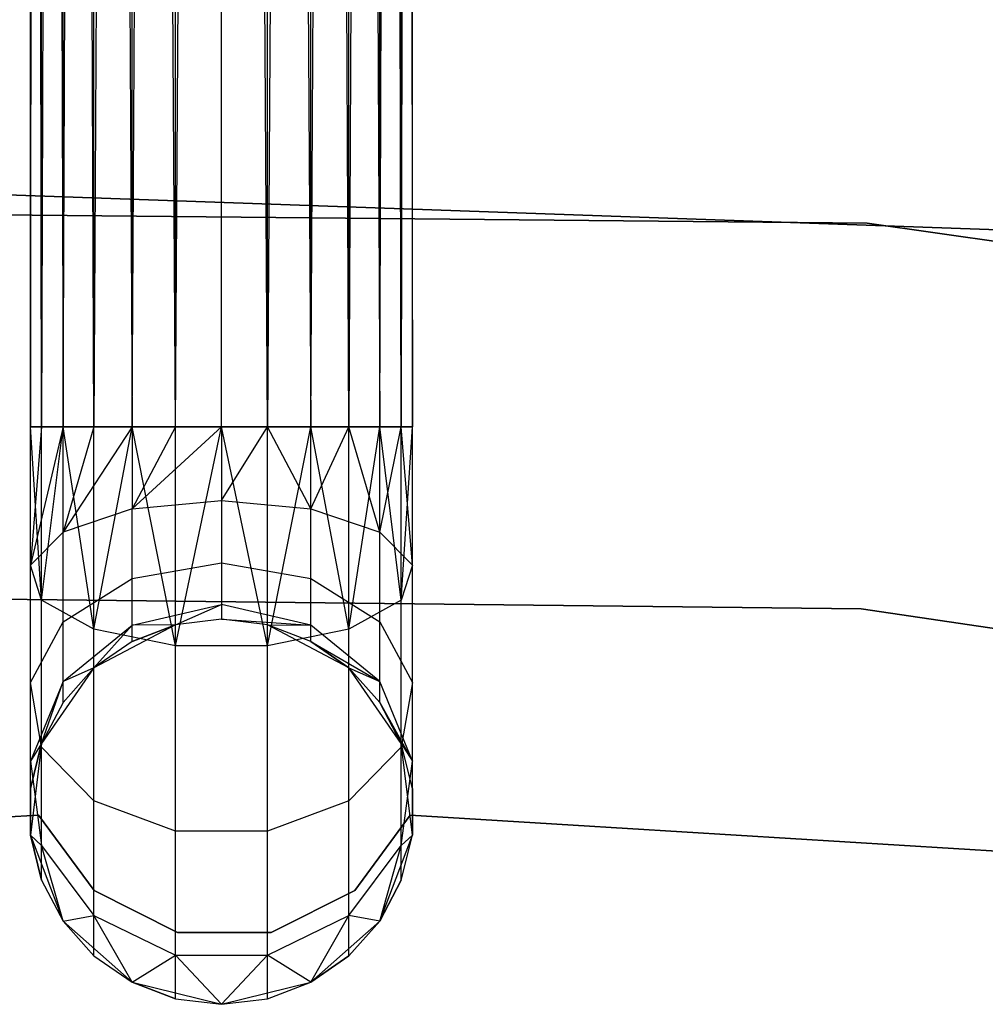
# Model space of a CAD drawing. Extents: x -102 to 101, y -101 to 102.
# Tile 216 of 256: x -1.79 to 3.23, y 40.18 to 45.29. Entities that reach past the tile are written whole.
import ezdxf

# ---------------------------------------------------------------- set-up
doc = ezdxf.new("R2010")
doc.units = 0
doc.header["$LTSCALE"] = 25.4
doc.layers.get('0').update_dxf_attribs({"linetype": 'CONTINUOUS'})

# ---------------------------------------------------------------- blocks, each defined once
blk = doc.blocks.new('NL2500012268_STL')
at = {"color": 0}
for p, q in [((101.638, 80.6418, 327.3795), (101.638, 43.2608, 327.6205)), ((101.638, 43.2608, 327.3795), (101.638, 80.6418, 327.3795)), ((101.638, 80.6418, 327.3795), (101.638, 43.2608, 327.6205)), ((101.638, 43.2608, 327.6205), (101.6957, 80.6418, 327.8546)), ((101.638, 43.2608, 327.6205), (101.6957, 80.6418, 327.8546)), ((101.6957, 43.2608, 327.1454), (101.638, 80.6418, 327.3795)), ((101.6957, 43.2608, 327.1454), (101.638, 80.6418, 327.3795)), ((101.638, 43.2608, 327.3795), (101.638, 80.6418, 327.3795)), ((101.6957, 80.6418, 327.8546), (101.8077, 43.2608, 328.0681)), ((101.6957, 43.2608, 327.8546), (101.6957, 80.6418, 327.8546)), ((101.6957, 43.2608, 327.8546), (101.6957, 80.6418, 327.8546)), ((101.6957, 80.6418, 327.8546), (101.8077, 43.2608, 328.0681)), ((101.8077, 80.6418, 326.9319), (101.6957, 43.2608, 327.1454)), ((101.8077, 80.6418, 326.9319), (101.6957, 43.2608, 327.1454)), ((101.8077, 43.2608, 328.0681), (101.9676, 80.6418, 328.2485)), ((101.8077, 43.2608, 328.0681), (101.9676, 80.6418, 328.2485)), ((101.9676, 43.2608, 326.7515), (101.8077, 80.6418, 326.9319)), ((101.9676, 43.2608, 326.7515), (101.8077, 80.6418, 326.9319)), ((101.8077, 43.2608, 326.9319), (101.8077, 80.6418, 326.9319)), ((101.8077, 43.2608, 326.9319), (101.8077, 80.6418, 326.9319)), ((101.9676, 80.6418, 328.2485), (102.166, 43.2608, 328.3855)), ((101.9676, 43.2608, 328.2485), (101.9676, 80.6418, 328.2485)), ((101.9676, 43.2608, 328.2485), (101.9676, 80.6418, 328.2485)), ((101.9676, 80.6418, 328.2485), (102.166, 43.2608, 328.3855)), ((102.166, 80.6418, 326.6146), (101.9676, 43.2608, 326.7515)), ((102.166, 80.6418, 326.6146), (101.9676, 43.2608, 326.7515)), ((102.166, 43.2608, 328.3855), (102.3914, 80.6418, 328.4709)), ((102.166, 43.2608, 328.3855), (102.3914, 80.6418, 328.4709)), ((102.3914, 43.2608, 326.5291), (102.166, 80.6418, 326.6146)), ((102.3914, 43.2608, 326.5291), (102.166, 80.6418, 326.6146)), ((102.166, 43.2608, 326.6146), (102.166, 80.6418, 326.6146)), ((102.166, 43.2608, 326.6146), (102.166, 80.6418, 326.6146)), ((102.3914, 43.2608, 328.4709), (102.3914, 80.6418, 328.4709)), ((102.3914, 43.2608, 328.4709), (102.3914, 80.6418, 328.4709)), ((102.3914, 43.2608, 326.5291), (102.6307, 80.6418, 326.5)), ((102.3914, 43.2608, 326.5291), (102.6307, 80.6418, 326.5)), ((102.87, 43.2608, 326.5291), (102.6307, 80.6418, 326.5)), ((102.6307, 43.2608, 328.5), (102.6307, 80.6418, 328.5)), ((102.6307, 43.2608, 328.5), (102.6307, 80.6418, 328.5)), ((102.6307, 43.2608, 326.5), (102.6307, 80.6418, 326.5)), ((102.87, 43.2608, 326.5291), (102.6307, 80.6418, 326.5)), ((102.6307, 43.2608, 326.5), (102.6307, 80.6418, 326.5)), ((103.0954, 80.6418, 326.6146), (102.87, 43.2608, 326.5291)), ((103.0954, 80.6418, 326.6146), (102.87, 43.2608, 326.5291)), ((102.87, 80.6418, 328.4709), (103.0954, 43.2608, 328.3855)), ((102.87, 43.2608, 328.4709), (102.87, 80.6418, 328.4709)), ((102.87, 43.2608, 328.4709), (102.87, 80.6418, 328.4709)), ((102.87, 80.6418, 328.4709), (103.0954, 43.2608, 328.3855)), ((103.2938, 43.2608, 326.7515), (103.0954, 80.6418, 326.6146)), ((103.2938, 43.2608, 326.7515), (103.0954, 80.6418, 326.6146)), ((103.0954, 43.2608, 326.6146), (103.0954, 80.6418, 326.6146)), ((103.0954, 43.2608, 326.6146), (103.0954, 80.6418, 326.6146)), ((103.0954, 43.2608, 328.3855), (103.2938, 80.6418, 328.2485)), ((103.0954, 43.2608, 328.3855), (103.2938, 80.6418, 328.2485)), ((103.4537, 80.6418, 326.9319), (103.2938, 43.2608, 326.7515)), ((103.4537, 80.6418, 326.9319), (103.2938, 43.2608, 326.7515)), ((103.2938, 80.6418, 328.2485), (103.4537, 43.2608, 328.0681)), ((103.2938, 43.2608, 328.2485), (103.2938, 80.6418, 328.2485)), ((103.2938, 43.2608, 328.2485), (103.2938, 80.6418, 328.2485)), ((103.2938, 80.6418, 328.2485), (103.4537, 43.2608, 328.0681)), ((103.5657, 43.2608, 327.1454), (103.4537, 80.6418, 326.9319)), ((103.5657, 43.2608, 327.1454), (103.4537, 80.6418, 326.9319)), ((103.4537, 43.2608, 326.9319), (103.4537, 80.6418, 326.9319)), ((103.4537, 43.2608, 326.9319), (103.4537, 80.6418, 326.9319)), ((103.4537, 43.2608, 328.0681), (103.5657, 80.6418, 327.8546)), ((103.4537, 43.2608, 328.0681), (103.5657, 80.6418, 327.8546)), ((103.6234, 80.6418, 327.3795), (103.5657, 43.2608, 327.1454)), ((103.5657, 80.6418, 327.8546), (103.6234, 43.2608, 327.6205)), ((103.6234, 80.6418, 327.3795), (103.5657, 43.2608, 327.1454)), ((103.5657, 43.2608, 327.8546), (103.5657, 80.6418, 327.8546)), ((103.5657, 43.2608, 327.8546), (103.5657, 80.6418, 327.8546)), ((103.5657, 80.6418, 327.8546), (103.6234, 43.2608, 327.6205)), ((103.6234, 43.2608, 327.3795), (103.6234, 80.6418, 327.3795)), ((103.6234, 43.2608, 327.6205), (103.6234, 80.6418, 327.3795)), ((103.6234, 43.2608, 327.6205), (103.6234, 80.6418, 327.3795)), ((103.6234, 43.2608, 327.3795), (103.6234, 80.6418, 327.3795)), ((107.1303, 44.2674, 336), (101.3131, 44.4739, 336)), ((101.3131, 44.4739, 337), (107.1303, 44.2674, 337)), ((107.1303, 44.2674, 336), (101.3131, 44.4739, 336)), ((101.3131, 44.4739, 337), (107.1303, 44.2674, 337)), ((105.9879, 44.3181, 336), (100.1739, 44.3751, 336)), ((100.1739, 44.3751, 328.5), (105.9879, 44.3181, 328.5)), ((100.1739, 44.3751, 328.5), (105.9879, 44.3181, 328.5)), ((105.9879, 44.3181, 336), (100.1739, 44.3751, 336)), ((111.7448, 43.5027, 336), (105.9879, 44.3181, 336)), ((105.9879, 44.3181, 328.5), (111.7448, 43.5027, 328.5)), ((105.9879, 44.3181, 336), (105.9879, 44.3181, 328.5)), ((111.7448, 43.5027, 336), (105.9879, 44.3181, 336)), ((105.9879, 44.3181, 328.5), (111.7448, 43.5027, 328.5)), ((105.9879, 44.3181, 336), (105.9879, 44.3181, 328.5)), ((101.6957, 42.3597, 327.3246), (101.638, 43.2608, 327.3795)), ((101.638, 43.2608, 327.3795), (101.6957, 43.2608, 327.1454)), ((101.6957, 42.3597, 327.3246), (101.638, 43.2608, 327.3795)), ((101.638, 42.5416, 327.7636), (101.638, 43.2608, 327.3795)), ((101.638, 42.5416, 327.7636), (101.638, 43.2608, 327.6205)), ((101.638, 42.5416, 327.7636), (101.638, 43.2608, 327.3795)), ((101.8077, 43.2608, 328.0681), (101.638, 42.5416, 327.7636)), ((101.8077, 43.2608, 328.0681), (101.638, 42.5416, 327.7636)), ((101.6957, 43.2608, 327.8546), (101.638, 42.5416, 327.7636)), ((101.6957, 43.2608, 327.8546), (101.638, 42.5416, 327.7636)), ((101.6957, 43.2608, 327.8546), (101.638, 43.2608, 327.6205)), ((101.638, 42.5416, 327.7636), (101.638, 43.2608, 327.6205)), ((101.6957, 43.2608, 327.8546), (101.638, 43.2608, 327.6205)), ((101.638, 43.2608, 327.3795), (101.6957, 43.2608, 327.1454)), ((101.6957, 42.3597, 327.3246), (101.8077, 43.2608, 326.9319)), ((101.6957, 42.3597, 327.3246), (101.8077, 43.2608, 326.9319)), ((101.6957, 42.3597, 327.3246), (101.6957, 43.2608, 327.1454)), ((101.6957, 43.2608, 327.1454), (101.8077, 43.2608, 326.9319)), ((101.6957, 42.3597, 327.3246), (101.6957, 43.2608, 327.1454)), ((101.8077, 43.2608, 328.0681), (101.6957, 43.2608, 327.8546)), ((101.8077, 43.2608, 328.0681), (101.6957, 43.2608, 327.8546)), ((101.6957, 43.2608, 327.1454), (101.8077, 43.2608, 326.9319)), ((101.9676, 42.209, 326.9607), (101.8077, 43.2608, 326.9319)), ((101.8077, 43.2608, 326.9319), (101.9676, 43.2608, 326.7515)), ((101.9676, 42.209, 326.9607), (101.8077, 43.2608, 326.9319)), ((101.8077, 42.7128, 328.1771), (101.8077, 43.2608, 328.0681)), ((102.166, 43.2608, 328.3855), (101.8077, 42.7128, 328.1771)), ((102.166, 43.2608, 328.3855), (101.8077, 42.7128, 328.1771)), ((101.9676, 43.2608, 328.2485), (101.8077, 42.7128, 328.1771)), ((101.9676, 43.2608, 328.2485), (101.8077, 42.7128, 328.1771)), ((101.9676, 43.2608, 328.2485), (101.8077, 43.2608, 328.0681)), ((101.8077, 42.7128, 328.1771), (101.8077, 43.2608, 328.0681)), ((101.9676, 43.2608, 328.2485), (101.8077, 43.2608, 328.0681)), ((101.8077, 43.2608, 326.9319), (101.9676, 43.2608, 326.7515)), ((101.9676, 42.209, 326.9607), (102.166, 43.2608, 326.6146)), ((101.9676, 42.209, 326.9607), (102.166, 43.2608, 326.6146)), ((101.9676, 42.209, 326.9607), (101.9676, 43.2608, 326.7515)), ((101.9676, 43.2608, 326.7515), (102.166, 43.2608, 326.6146)), ((101.9676, 42.209, 326.9607), (101.9676, 43.2608, 326.7515)), ((102.166, 43.2608, 328.3855), (101.9676, 43.2608, 328.2485)), ((102.166, 43.2608, 328.3855), (101.9676, 43.2608, 328.2485)), ((101.9676, 43.2608, 326.7515), (102.166, 43.2608, 326.6146)), ((102.3914, 42.1239, 326.7552), (102.166, 43.2608, 326.6146)), ((102.166, 43.2608, 326.6146), (102.3914, 43.2608, 326.5291)), ((102.3914, 42.1239, 326.7552), (102.166, 43.2608, 326.6146)), ((102.3914, 43.2608, 328.4709), (102.166, 42.8343, 328.4703)), ((102.166, 42.8343, 328.4703), (102.6307, 43.2608, 328.5)), ((102.3914, 43.2608, 328.4709), (102.166, 42.8343, 328.4703)), ((102.3914, 43.2608, 328.4709), (102.166, 43.2608, 328.3855)), ((102.166, 43.2608, 328.3855), (102.166, 42.8343, 328.4703)), ((102.166, 43.2608, 328.3855), (102.166, 42.8343, 328.4703)), ((102.166, 42.8343, 328.4703), (102.6307, 43.2608, 328.5)), ((102.3914, 43.2608, 328.4709), (102.166, 43.2608, 328.3855)), ((102.166, 43.2608, 326.6146), (102.3914, 43.2608, 326.5291)), ((102.3914, 42.1239, 326.7552), (102.6307, 43.2608, 326.5)), ((102.3914, 42.1239, 326.7552), (102.6307, 43.2608, 326.5)), ((102.3914, 42.1239, 326.7552), (102.3914, 43.2608, 326.5291)), ((102.3914, 43.2608, 326.5291), (102.6307, 43.2608, 326.5)), ((102.3914, 42.1239, 326.7552), (102.3914, 43.2608, 326.5291)), ((102.6307, 43.2608, 328.5), (102.3914, 43.2608, 328.4709)), ((102.6307, 43.2608, 328.5), (102.3914, 43.2608, 328.4709)), ((102.3914, 43.2608, 326.5291), (102.6307, 43.2608, 326.5)), ((102.6307, 43.2608, 328.5), (102.6307, 42.8781, 328.5761)), ((102.6307, 42.8781, 328.5761), (102.87, 43.2608, 328.4709)), ((102.87, 43.2608, 328.4709), (102.6307, 43.2608, 328.5)), ((102.6307, 42.8781, 328.5761), (102.87, 43.2608, 328.4709)), ((102.87, 42.1239, 326.7552), (102.6307, 43.2608, 326.5)), ((102.6307, 43.2608, 326.5), (102.87, 43.2608, 326.5291)), ((102.87, 42.1239, 326.7552), (102.6307, 43.2608, 326.5)), ((102.6307, 43.2608, 328.5), (102.6307, 42.8781, 328.5761)), ((102.87, 43.2608, 328.4709), (102.6307, 43.2608, 328.5)), ((102.6307, 43.2608, 326.5), (102.87, 43.2608, 326.5291)), ((103.0954, 42.8343, 328.4703), (102.87, 43.2608, 328.4709)), ((103.0954, 42.8343, 328.4703), (102.87, 43.2608, 328.4709)), ((103.0954, 43.2608, 328.3855), (102.87, 43.2608, 328.4709)), ((102.87, 42.1239, 326.7552), (103.0954, 43.2608, 326.6146)), ((102.87, 42.1239, 326.7552), (103.0954, 43.2608, 326.6146)), ((102.87, 42.1239, 326.7552), (102.87, 43.2608, 326.5291)), ((102.87, 43.2608, 326.5291), (103.0954, 43.2608, 326.6146)), ((102.87, 42.1239, 326.7552), (102.87, 43.2608, 326.5291)), ((102.87, 43.2608, 326.5291), (103.0954, 43.2608, 326.6146)), ((103.0954, 43.2608, 328.3855), (102.87, 43.2608, 328.4709)), ((103.0954, 42.8343, 328.4703), (103.0954, 43.2608, 328.3855)), ((103.0954, 42.8343, 328.4703), (103.0954, 43.2608, 328.3855)), ((103.0954, 42.8343, 328.4703), (103.2938, 43.2608, 328.2485)), ((103.2938, 43.2608, 328.2485), (103.0954, 43.2608, 328.3855)), ((103.0954, 42.8343, 328.4703), (103.2938, 43.2608, 328.2485)), ((103.2938, 42.209, 326.9607), (103.0954, 43.2608, 326.6146)), ((103.0954, 43.2608, 326.6146), (103.2938, 43.2608, 326.7515)), ((103.2938, 42.209, 326.9607), (103.0954, 43.2608, 326.6146)), ((103.0954, 43.2608, 326.6146), (103.2938, 43.2608, 326.7515)), ((103.2938, 43.2608, 328.2485), (103.0954, 43.2608, 328.3855)), ((103.4537, 42.7128, 328.1771), (103.2938, 43.2608, 328.2485)), ((103.4537, 42.7128, 328.1771), (103.2938, 43.2608, 328.2485)), ((103.4537, 43.2608, 328.0681), (103.2938, 43.2608, 328.2485)), ((103.2938, 42.209, 326.9607), (103.4537, 43.2608, 326.9319)), ((103.2938, 42.209, 326.9607), (103.4537, 43.2608, 326.9319)), ((103.2938, 42.209, 326.9607), (103.2938, 43.2608, 326.7515)), ((103.2938, 43.2608, 326.7515), (103.4537, 43.2608, 326.9319)), ((103.2938, 42.209, 326.9607), (103.2938, 43.2608, 326.7515)), ((103.2938, 43.2608, 326.7515), (103.4537, 43.2608, 326.9319)), ((103.4537, 43.2608, 328.0681), (103.2938, 43.2608, 328.2485)), ((103.4537, 42.7128, 328.1771), (103.4537, 43.2608, 328.0681)), ((103.4537, 42.7128, 328.1771), (103.4537, 43.2608, 328.0681)), ((103.4537, 42.7128, 328.1771), (103.5657, 43.2608, 327.8546)), ((103.5657, 43.2608, 327.8546), (103.4537, 43.2608, 328.0681)), ((103.4537, 42.7128, 328.1771), (103.5657, 43.2608, 327.8546)), ((103.5657, 42.3597, 327.3246), (103.4537, 43.2608, 326.9319)), ((103.4537, 43.2608, 326.9319), (103.5657, 43.2608, 327.1454)), ((103.5657, 42.3597, 327.3246), (103.4537, 43.2608, 326.9319)), ((103.4537, 43.2608, 326.9319), (103.5657, 43.2608, 327.1454)), ((103.5657, 43.2608, 327.8546), (103.4537, 43.2608, 328.0681)), ((103.6234, 42.5416, 327.7636), (103.5657, 43.2608, 327.8546)), ((103.6234, 42.5416, 327.7636), (103.5657, 43.2608, 327.8546)), ((103.6234, 43.2608, 327.6205), (103.5657, 43.2608, 327.8546)), ((103.5657, 42.3597, 327.3246), (103.6234, 43.2608, 327.3795)), ((103.5657, 42.3597, 327.3246), (103.6234, 43.2608, 327.3795)), ((103.5657, 42.3597, 327.3246), (103.5657, 43.2608, 327.1454)), ((103.5657, 43.2608, 327.1454), (103.6234, 43.2608, 327.3795)), ((103.5657, 42.3597, 327.3246), (103.5657, 43.2608, 327.1454)), ((103.5657, 43.2608, 327.1454), (103.6234, 43.2608, 327.3795)), ((103.6234, 43.2608, 327.6205), (103.5657, 43.2608, 327.8546)), ((103.6234, 42.5416, 327.7636), (103.6234, 43.2608, 327.6205)), ((103.6234, 42.5416, 327.7636), (103.6234, 43.2608, 327.3795)), ((103.6234, 42.5416, 327.7636), (103.6234, 43.2608, 327.6205)), ((103.6234, 42.5416, 327.7636), (103.6234, 43.2608, 327.3795)), ((102.166, 42.8343, 328.4703), (102.6307, 42.8781, 328.5761)), ((102.166, 42.8343, 328.4703), (102.6307, 42.8781, 328.5761)), ((102.6307, 42.8781, 328.5761), (103.0954, 42.8343, 328.4703)), ((102.6307, 42.8781, 328.5761), (102.6307, 42.5537, 328.7929)), ((102.6307, 42.8781, 328.5761), (103.0954, 42.8343, 328.4703)), ((102.6307, 42.8781, 328.5761), (102.6307, 42.5537, 328.7929)), ((102.166, 42.8343, 328.4703), (101.8077, 42.7128, 328.1771)), ((102.166, 42.8343, 328.4703), (101.8077, 42.7128, 328.1771)), ((102.166, 42.4727, 328.7119), (102.166, 42.8343, 328.4703)), ((102.166, 42.4727, 328.7119), (102.166, 42.8343, 328.4703)), ((103.0954, 42.8343, 328.4703), (103.4537, 42.7128, 328.1771)), ((103.0954, 42.4727, 328.7119), (103.0954, 42.8343, 328.4703)), ((103.0954, 42.4727, 328.7119), (103.0954, 42.8343, 328.4703)), ((103.0954, 42.8343, 328.4703), (103.4537, 42.7128, 328.1771)), ((101.638, 42.5416, 327.7636), (101.8077, 42.7128, 328.1771)), ((101.638, 42.5416, 327.7636), (101.8077, 42.7128, 328.1771)), ((101.8077, 42.2483, 328.4875), (101.8077, 42.7128, 328.1771)), ((101.8077, 42.2483, 328.4875), (101.8077, 42.7128, 328.1771)), ((103.4537, 42.7128, 328.1771), (103.6234, 42.5416, 327.7636)), ((103.4537, 42.2483, 328.4875), (103.4537, 42.7128, 328.1771)), ((103.4537, 42.2483, 328.4875), (103.4537, 42.7128, 328.1771)), ((103.4537, 42.7128, 328.1771), (103.6234, 42.5416, 327.7636)), ((101.6957, 42.3597, 327.3246), (101.638, 42.5416, 327.7636)), ((101.638, 41.9318, 328.171), (101.638, 42.5416, 327.7636)), ((101.6957, 42.3597, 327.3246), (101.638, 42.5416, 327.7636)), ((101.638, 41.9318, 328.171), (101.638, 42.5416, 327.7636)), ((102.166, 42.4727, 328.7119), (102.6307, 42.5537, 328.7929)), ((102.166, 42.4727, 328.7119), (102.6307, 42.5537, 328.7929)), ((102.6307, 42.5537, 328.7929), (103.0954, 42.4727, 328.7119)), ((102.6307, 42.5537, 328.7929), (102.6307, 42.3369, 329.1173)), ((102.6307, 42.5537, 328.7929), (103.0954, 42.4727, 328.7119)), ((102.6307, 42.5537, 328.7929), (102.6307, 42.3369, 329.1173)), ((103.6234, 42.5416, 327.7636), (103.5657, 42.3597, 327.3246)), ((103.6234, 42.5416, 327.7636), (103.5657, 42.3597, 327.3246)), ((103.6234, 41.9318, 328.171), (103.6234, 42.5416, 327.7636)), ((103.6234, 41.9318, 328.171), (103.6234, 42.5416, 327.7636)), ((101.8077, 42.2483, 328.4875), (102.166, 42.4727, 328.7119)), ((101.8077, 42.2483, 328.4875), (102.166, 42.4727, 328.7119)), ((102.166, 42.2311, 329.0735), (102.166, 42.4727, 328.7119)), ((102.166, 42.2311, 329.0735), (102.166, 42.4727, 328.7119)), ((103.0954, 42.4727, 328.7119), (103.4537, 42.2483, 328.4875)), ((103.0954, 42.2311, 329.0735), (103.0954, 42.4727, 328.7119)), ((103.0954, 42.2311, 329.0735), (103.0954, 42.4727, 328.7119)), ((103.0954, 42.4727, 328.7119), (103.4537, 42.2483, 328.4875)), ((100.2851, 42.3782, 336), (105.9554, 42.3147, 336)), ((105.9554, 42.3147, 328.5), (100.2851, 42.3782, 328.5)), ((105.9554, 42.3147, 328.5), (100.2851, 42.3782, 328.5)), ((100.2851, 42.3782, 336), (105.9554, 42.3147, 336)), ((101.9676, 42.209, 326.9607), (101.6957, 42.3597, 327.3246)), ((101.6957, 41.5958, 327.8351), (101.6957, 42.3597, 327.3246)), ((101.9676, 42.209, 326.9607), (101.6957, 42.3597, 327.3246)), ((101.6957, 41.5958, 327.8351), (101.6957, 42.3597, 327.3246)), ((103.5657, 42.3597, 327.3246), (103.2938, 42.209, 326.9607)), ((103.5657, 42.3597, 327.3246), (103.2938, 42.209, 326.9607)), ((103.5657, 41.5958, 327.8351), (103.5657, 42.3597, 327.3246)), ((103.5657, 41.5958, 327.8351), (103.5657, 42.3597, 327.3246)), ((102.166, 42.2311, 329.0735), (102.6307, 42.3369, 329.1173)), ((102.166, 42.2311, 329.0735), (102.6307, 42.3369, 329.1173)), ((102.3914, 42.2318, 329.5), (102.6307, 42.3369, 329.1173)), ((102.3914, 42.2318, 329.5), (102.6307, 42.3369, 329.1173)), ((103.0954, 42.2311, 329.0735), (102.6307, 42.3369, 329.1173)), ((102.6307, 42.3369, 329.1173), (102.6307, 42.2608, 329.5)), ((103.0954, 42.2311, 329.0735), (102.6307, 42.3369, 329.1173)), ((102.6307, 42.3369, 329.1173), (102.6307, 42.2608, 329.5)), ((105.9554, 42.3147, 336), (111.5667, 41.496, 336)), ((111.5667, 41.496, 328.5), (105.9554, 42.3147, 328.5)), ((105.9554, 42.3147, 328.5), (105.9554, 42.3147, 336)), ((105.9554, 42.3147, 328.5), (105.9554, 42.3147, 336)), ((111.5667, 41.496, 328.5), (105.9554, 42.3147, 328.5)), ((105.9554, 42.3147, 336), (111.5667, 41.496, 336)), ((102.6307, 42.2608, 335), (102.3914, 42.2318, 335)), ((102.6307, 42.2608, 329.5), (102.3914, 42.2318, 329.5)), ((102.6307, 42.2608, 335), (102.3914, 42.2318, 335)), ((102.6307, 42.2608, 329.5), (102.3914, 42.2318, 329.5)), ((102.87, 42.2318, 335), (102.6307, 42.2608, 335)), ((102.87, 42.2318, 329.5), (102.6307, 42.2608, 329.5)), ((102.6307, 42.2608, 329.5), (102.6307, 42.2608, 335)), ((102.87, 42.2318, 335), (102.6307, 42.2608, 335)), ((102.6307, 42.2608, 329.5), (102.6307, 42.2608, 335)), ((102.6307, 42.2608, 329.5), (103.0954, 42.2311, 329.0735)), ((102.87, 42.2318, 329.5), (102.6307, 42.2608, 329.5)), ((102.6307, 42.2608, 329.5), (103.0954, 42.2311, 329.0735)), ((101.638, 41.9318, 328.171), (101.8077, 42.2483, 328.4875)), ((101.638, 41.9318, 328.171), (101.8077, 42.2483, 328.4875)), ((101.8077, 41.9379, 328.952), (101.8077, 42.2483, 328.4875)), ((101.8077, 41.9379, 328.952), (101.8077, 42.2483, 328.4875)), ((101.8077, 41.9379, 328.952), (102.166, 42.2311, 329.0735)), ((101.8077, 41.9379, 328.952), (102.166, 42.2311, 329.0735)), ((102.3914, 42.2318, 335), (101.9676, 42.0093, 335)), ((102.3914, 42.2318, 335), (101.9676, 42.0093, 335)), ((101.9676, 42.0093, 329.5), (102.166, 42.2311, 329.0735)), ((101.9676, 42.0093, 329.5), (102.166, 42.2311, 329.0735)), ((102.3914, 42.1239, 326.7552), (101.9676, 42.209, 326.9607)), ((101.9676, 41.3173, 327.5565), (101.9676, 42.209, 326.9607)), ((102.3914, 42.1239, 326.7552), (101.9676, 42.209, 326.9607)), ((101.9676, 41.3173, 327.5565), (101.9676, 42.209, 326.9607)), ((102.3914, 42.2318, 329.5), (102.166, 42.1463, 329.5)), ((102.166, 42.1463, 329.5), (102.3914, 42.2318, 335)), ((102.166, 42.1463, 329.5), (102.3914, 42.2318, 335)), ((102.3914, 42.2318, 329.5), (102.166, 42.1463, 329.5)), ((102.3914, 42.2318, 329.5), (102.166, 42.2311, 329.0735)), ((102.3914, 42.2318, 329.5), (102.166, 42.2311, 329.0735)), ((102.166, 42.1463, 329.5), (102.166, 42.2311, 329.0735)), ((102.166, 42.1463, 329.5), (102.166, 42.2311, 329.0735)), ((102.3914, 42.2318, 329.5), (102.3914, 42.2318, 335)), ((102.3914, 42.2318, 329.5), (102.3914, 42.2318, 335)), ((103.2938, 42.0093, 335), (102.87, 42.2318, 335)), ((103.0954, 42.1463, 329.5), (102.87, 42.2318, 335)), ((103.2938, 42.0093, 335), (102.87, 42.2318, 335)), ((103.0954, 42.1463, 329.5), (102.87, 42.2318, 335)), ((103.0954, 42.1463, 329.5), (102.87, 42.2318, 329.5)), ((102.87, 42.2318, 329.5), (102.87, 42.2318, 335)), ((102.87, 42.2318, 329.5), (102.87, 42.2318, 335)), ((102.87, 42.2318, 329.5), (103.0954, 42.2311, 329.0735)), ((102.87, 42.2318, 329.5), (103.0954, 42.2311, 329.0735)), ((103.0954, 42.1463, 329.5), (102.87, 42.2318, 329.5)), ((103.2938, 42.209, 326.9607), (102.87, 42.1239, 326.7552)), ((103.2938, 42.209, 326.9607), (102.87, 42.1239, 326.7552)), ((103.0954, 42.1463, 329.5), (103.0954, 42.2311, 329.0735)), ((103.0954, 42.1463, 329.5), (103.0954, 42.2311, 329.0735)), ((103.4537, 41.9379, 328.952), (103.0954, 42.2311, 329.0735)), ((103.4537, 41.9379, 328.952), (103.0954, 42.2311, 329.0735)), ((103.2938, 41.3173, 327.5565), (103.2938, 42.209, 326.9607)), ((103.2938, 41.3173, 327.5565), (103.2938, 42.209, 326.9607)), ((103.4537, 42.2483, 328.4875), (103.6234, 41.9318, 328.171)), ((103.4537, 41.9379, 328.952), (103.4537, 42.2483, 328.4875)), ((103.4537, 41.9379, 328.952), (103.4537, 42.2483, 328.4875)), ((103.4537, 42.2483, 328.4875), (103.6234, 41.9318, 328.171)), ((102.166, 42.1463, 329.5), (101.9676, 42.0093, 335)), ((102.166, 42.1463, 329.5), (101.9676, 42.0093, 329.5)), ((102.166, 42.1463, 329.5), (101.9676, 42.0093, 335)), ((102.166, 42.1463, 329.5), (101.9676, 42.0093, 329.5)), ((102.87, 42.1239, 326.7552), (102.3914, 42.1239, 326.7552)), ((102.3914, 41.16, 327.3992), (102.3914, 42.1239, 326.7552)), ((102.87, 42.1239, 326.7552), (102.3914, 42.1239, 326.7552)), ((102.3914, 41.16, 327.3992), (102.3914, 42.1239, 326.7552)), ((102.87, 41.16, 327.3992), (102.87, 42.1239, 326.7552)), ((102.87, 41.16, 327.3992), (102.87, 42.1239, 326.7552)), ((103.2938, 42.0093, 329.5), (103.0954, 42.1463, 329.5)), ((103.0954, 42.1463, 329.5), (103.2938, 42.0093, 335)), ((103.0954, 42.1463, 329.5), (103.2938, 42.0093, 335)), ((103.0954, 42.1463, 329.5), (103.4537, 41.9379, 328.952)), ((103.2938, 42.0093, 329.5), (103.0954, 42.1463, 329.5)), ((103.0954, 42.1463, 329.5), (103.4537, 41.9379, 328.952)), ((101.9676, 42.0093, 335), (101.6957, 41.6154, 335)), ((101.9676, 42.0093, 335), (101.6957, 41.6154, 335)), ((101.9676, 42.0093, 329.5), (101.8077, 41.8289, 329.5)), ((101.8077, 41.8289, 329.5), (101.9676, 42.0093, 335)), ((101.8077, 41.8289, 329.5), (101.9676, 42.0093, 335)), ((101.9676, 42.0093, 329.5), (101.8077, 41.8289, 329.5)), ((101.9676, 42.0093, 329.5), (101.8077, 41.9379, 328.952)), ((101.9676, 42.0093, 329.5), (101.8077, 41.9379, 328.952)), ((101.9676, 42.0093, 329.5), (101.9676, 42.0093, 335)), ((101.9676, 42.0093, 329.5), (101.9676, 42.0093, 335)), ((103.5657, 41.6154, 335), (103.2938, 42.0093, 335)), ((103.4537, 41.8289, 329.5), (103.2938, 42.0093, 335)), ((103.5657, 41.6154, 335), (103.2938, 42.0093, 335)), ((103.4537, 41.8289, 329.5), (103.2938, 42.0093, 329.5)), ((103.2938, 42.0093, 329.5), (103.2938, 42.0093, 335)), ((103.4537, 41.8289, 329.5), (103.2938, 42.0093, 335)), ((103.2938, 42.0093, 329.5), (103.2938, 42.0093, 335)), ((103.2938, 42.0093, 329.5), (103.4537, 41.9379, 328.952)), ((103.2938, 42.0093, 329.5), (103.4537, 41.9379, 328.952)), ((103.4537, 41.8289, 329.5), (103.2938, 42.0093, 329.5)), ((101.8077, 41.9379, 328.952), (101.638, 41.5244, 328.7808)), ((101.8077, 41.9379, 328.952), (101.638, 41.5244, 328.7808)), ((101.6957, 41.5958, 327.8351), (101.638, 41.9318, 328.171)), ((101.638, 41.5244, 328.7808), (101.638, 41.9318, 328.171)), ((101.6957, 41.5958, 327.8351), (101.638, 41.9318, 328.171)), ((101.638, 41.5244, 328.7808), (101.638, 41.9318, 328.171)), ((101.6957, 41.6154, 329.5), (101.8077, 41.9379, 328.952)), ((101.6957, 41.6154, 329.5), (101.8077, 41.9379, 328.952)), ((101.8077, 41.8289, 329.5), (101.8077, 41.9379, 328.952)), ((101.8077, 41.8289, 329.5), (101.8077, 41.9379, 328.952)), ((103.4537, 41.8289, 329.5), (103.4537, 41.9379, 328.952)), ((103.4537, 41.8289, 329.5), (103.4537, 41.9379, 328.952)), ((103.6234, 41.5244, 328.7808), (103.4537, 41.9379, 328.952)), ((103.6234, 41.5244, 328.7808), (103.4537, 41.9379, 328.952)), ((103.6234, 41.9318, 328.171), (103.5657, 41.5958, 327.8351)), ((103.6234, 41.9318, 328.171), (103.5657, 41.5958, 327.8351)), ((103.6234, 41.5244, 328.7808), (103.6234, 41.9318, 328.171)), ((103.6234, 41.5244, 328.7808), (103.6234, 41.9318, 328.171)), ((101.8077, 41.8289, 329.5), (101.6957, 41.6154, 335)), ((101.8077, 41.8289, 329.5), (101.6957, 41.6154, 329.5)), ((101.8077, 41.8289, 329.5), (101.6957, 41.6154, 335)), ((101.8077, 41.8289, 329.5), (101.6957, 41.6154, 329.5)), ((103.5657, 41.6154, 329.5), (103.4537, 41.8289, 329.5)), ((103.4537, 41.8289, 329.5), (103.5657, 41.6154, 335)), ((103.4537, 41.8289, 329.5), (103.5657, 41.6154, 335)), ((103.4537, 41.8289, 329.5), (103.6234, 41.5244, 328.7808)), ((103.4537, 41.8289, 329.5), (103.6234, 41.5244, 328.7808)), ((103.5657, 41.6154, 329.5), (103.4537, 41.8289, 329.5)), ((101.6957, 41.6154, 335), (101.638, 41.1403, 335)), ((101.6957, 41.6154, 329.5), (101.638, 41.3813, 329.5)), ((101.638, 41.3813, 329.5), (101.6957, 41.6154, 335)), ((101.638, 41.3813, 329.5), (101.6957, 41.6154, 335)), ((101.6957, 41.6154, 335), (101.638, 41.1403, 335)), ((101.6957, 41.6154, 329.5), (101.638, 41.3813, 329.5)), ((101.6957, 41.6154, 329.5), (101.638, 41.5244, 328.7808)), ((101.6957, 41.6154, 329.5), (101.638, 41.5244, 328.7808)), ((101.6957, 41.6154, 329.5), (101.6957, 41.6154, 335)), ((101.6957, 41.6154, 329.5), (101.6957, 41.6154, 335)), ((101.9676, 41.3173, 327.5565), (101.6957, 41.5958, 327.8351)), ((101.6957, 41.0854, 328.5989), (101.6957, 41.5958, 327.8351)), ((101.9676, 41.3173, 327.5565), (101.6957, 41.5958, 327.8351)), ((101.6957, 41.0854, 328.5989), (101.6957, 41.5958, 327.8351)), ((103.5657, 41.5958, 327.8351), (103.2938, 41.3173, 327.5565)), ((103.5657, 41.5958, 327.8351), (103.2938, 41.3173, 327.5565)), ((103.6234, 41.1403, 335), (103.5657, 41.6154, 335)), ((103.6234, 41.3813, 329.5), (103.5657, 41.6154, 335)), ((103.6234, 41.1403, 335), (103.5657, 41.6154, 335)), ((103.6234, 41.3813, 329.5), (103.5657, 41.6154, 329.5)), ((103.5657, 41.6154, 329.5), (103.5657, 41.6154, 335)), ((103.6234, 41.3813, 329.5), (103.5657, 41.6154, 335)), ((103.5657, 41.6154, 329.5), (103.5657, 41.6154, 335)), ((103.5657, 41.6154, 329.5), (103.6234, 41.5244, 328.7808)), ((103.6234, 41.3813, 329.5), (103.5657, 41.6154, 329.5)), ((103.5657, 41.6154, 329.5), (103.6234, 41.5244, 328.7808)), ((103.5657, 41.0854, 328.5989), (103.5657, 41.5958, 327.8351)), ((103.5657, 41.0854, 328.5989), (103.5657, 41.5958, 327.8351)), ((101.638, 41.3813, 329.5), (101.638, 41.5244, 328.7808)), ((101.638, 41.1403, 329.5), (101.638, 41.5244, 328.7808)), ((101.638, 41.1403, 329.5), (101.638, 41.5244, 328.7808)), ((101.638, 41.5244, 328.7808), (101.6957, 41.0854, 328.5989)), ((101.638, 41.3813, 329.5), (101.638, 41.5244, 328.7808)), ((101.638, 41.5244, 328.7808), (101.6957, 41.0854, 328.5989)), ((103.5657, 41.0854, 328.5989), (103.6234, 41.5244, 328.7808)), ((103.5657, 41.0854, 328.5989), (103.6234, 41.5244, 328.7808)), ((103.6234, 41.1403, 329.5), (103.6234, 41.5244, 328.7808)), ((103.6234, 41.3813, 329.5), (103.6234, 41.5244, 328.7808)), ((103.6234, 41.3813, 329.5), (103.6234, 41.5244, 328.7808)), ((103.6234, 41.1403, 329.5), (103.6234, 41.5244, 328.7808)), ((101.638, 41.3813, 329.5), (101.638, 41.1403, 335)), ((101.638, 41.3813, 329.5), (101.638, 41.1403, 335)), ((103.6234, 41.3813, 329.5), (103.6234, 41.1403, 335)), ((103.6234, 41.3813, 329.5), (103.6234, 41.1403, 335)), ((102.3914, 41.16, 327.3992), (101.9676, 41.3173, 327.5565)), ((101.9676, 40.7215, 328.4482), (101.9676, 41.3173, 327.5565)), ((102.3914, 41.16, 327.3992), (101.9676, 41.3173, 327.5565)), ((101.9676, 40.7215, 328.4482), (101.9676, 41.3173, 327.5565)), ((103.2938, 41.3173, 327.5565), (102.87, 41.16, 327.3992)), ((103.2938, 41.3173, 327.5565), (102.87, 41.16, 327.3992)), ((103.2938, 40.7215, 328.4482), (103.2938, 41.3173, 327.5565)), ((103.2938, 40.7215, 328.4482), (103.2938, 41.3173, 327.5565)), ((98.5359, 41.0499, 335), (101.6801, 41.2438, 335)), ((101.6801, 41.2438, 333), (98.5359, 41.0499, 333)), ((101.6801, 41.2438, 333), (98.5359, 41.0499, 333)), ((98.5359, 41.0499, 335), (101.6801, 41.2438, 335)), ((101.6801, 41.2438, 335), (101.6801, 41.2438, 333)), ((101.6801, 41.2438, 335), (101.6801, 41.2438, 333)), ((101.6801, 41.2438, 335), (101.9689, 40.8527, 335)), ((101.9689, 40.8527, 333), (101.6801, 41.2438, 333)), ((101.9689, 40.8527, 333), (101.6801, 41.2438, 333)), ((101.6801, 41.2438, 335), (101.9689, 40.8527, 335)), ((103.3234, 40.8527, 335), (103.6122, 41.2438, 335)), ((103.6122, 41.2438, 333), (103.3234, 40.8527, 333)), ((103.6122, 41.2438, 333), (103.3234, 40.8527, 333)), ((103.3234, 40.8527, 335), (103.6122, 41.2438, 335)), ((103.6122, 41.2438, 335), (103.6122, 41.2438, 333)), ((103.6122, 41.2438, 335), (106.7551, 41.05, 335)), ((106.7551, 41.05, 333), (103.6122, 41.2438, 333)), ((103.6122, 41.2438, 335), (103.6122, 41.2438, 333)), ((106.7551, 41.05, 333), (103.6122, 41.2438, 333)), ((103.6122, 41.2438, 335), (106.7551, 41.05, 335)), ((101.638, 41.1403, 335), (101.8077, 40.6927, 335)), ((101.638, 41.1403, 329.5), (101.638, 41.1403, 335)), ((101.638, 41.1403, 329.5), (101.638, 41.1403, 335)), ((101.638, 41.1403, 329.5), (101.6957, 40.9062, 329.5)), ((101.6957, 40.9062, 329.5), (101.638, 41.1403, 335)), ((101.6957, 40.9062, 329.5), (101.638, 41.1403, 335)), ((101.638, 41.1403, 335), (101.8077, 40.6927, 335)), ((101.638, 41.1403, 329.5), (101.6957, 40.9062, 329.5)), ((101.638, 41.1403, 329.5), (101.6957, 41.0854, 328.5989)), ((101.638, 41.1403, 329.5), (101.6957, 41.0854, 328.5989)), ((102.87, 41.16, 327.3992), (102.3914, 41.16, 327.3992)), ((102.3914, 40.516, 328.3631), (102.3914, 41.16, 327.3992)), ((102.87, 41.16, 327.3992), (102.3914, 41.16, 327.3992)), ((102.3914, 40.516, 328.3631), (102.3914, 41.16, 327.3992)), ((102.87, 40.516, 328.3631), (102.87, 41.16, 327.3992)), ((102.87, 40.516, 328.3631), (102.87, 41.16, 327.3992)), ((103.4537, 40.6927, 335), (103.6234, 41.1403, 335)), ((103.4537, 40.6927, 335), (103.6234, 41.1403, 335)), ((103.5657, 40.9062, 329.5), (103.6234, 41.1403, 335)), ((103.5657, 40.9062, 329.5), (103.6234, 41.1403, 329.5)), ((103.5657, 40.9062, 329.5), (103.6234, 41.1403, 335)), ((103.6234, 41.1403, 329.5), (103.5657, 41.0854, 328.5989)), ((103.5657, 40.9062, 329.5), (103.6234, 41.1403, 329.5)), ((103.6234, 41.1403, 329.5), (103.5657, 41.0854, 328.5989)), ((103.6234, 41.1403, 329.5), (103.6234, 41.1403, 335)), ((103.6234, 41.1403, 329.5), (103.6234, 41.1403, 335)), ((101.8077, 40.6927, 329.5), (101.6957, 41.0854, 328.5989)), ((101.6957, 41.0854, 328.5989), (101.9676, 40.7215, 328.4482)), ((101.6957, 40.9062, 329.5), (101.6957, 41.0854, 328.5989)), ((101.8077, 40.6927, 329.5), (101.6957, 41.0854, 328.5989)), ((101.6957, 40.9062, 329.5), (101.6957, 41.0854, 328.5989)), ((101.6957, 41.0854, 328.5989), (101.9676, 40.7215, 328.4482)), ((103.2938, 40.7215, 328.4482), (103.5657, 41.0854, 328.5989)), ((103.2938, 40.7215, 328.4482), (103.5657, 41.0854, 328.5989)), ((103.4537, 40.6927, 329.5), (103.5657, 41.0854, 328.5989)), ((103.4537, 40.6927, 329.5), (103.5657, 41.0854, 328.5989)), ((103.5657, 40.9062, 329.5), (103.5657, 41.0854, 328.5989)), ((103.5657, 40.9062, 329.5), (103.5657, 41.0854, 328.5989)), ((101.6957, 40.9062, 329.5), (101.8077, 40.6927, 335)), ((101.6957, 40.9062, 329.5), (101.8077, 40.6927, 329.5)), ((101.6957, 40.9062, 329.5), (101.8077, 40.6927, 335)), ((101.6957, 40.9062, 329.5), (101.8077, 40.6927, 329.5)), ((103.4537, 40.6927, 329.5), (103.5657, 40.9062, 329.5)), ((103.5657, 40.9062, 329.5), (103.4537, 40.6927, 335)), ((103.5657, 40.9062, 329.5), (103.4537, 40.6927, 335)), ((103.4537, 40.6927, 329.5), (103.5657, 40.9062, 329.5)), ((101.9689, 40.8527, 335), (101.9689, 40.8527, 333)), ((101.9689, 40.8527, 335), (101.9689, 40.8527, 333)), ((101.9689, 40.8527, 335), (102.403, 40.6337, 335)), ((102.403, 40.6337, 333), (101.9689, 40.8527, 333)), ((102.403, 40.6337, 333), (101.9689, 40.8527, 333)), ((101.9689, 40.8527, 335), (102.403, 40.6337, 335)), ((102.8893, 40.6337, 335), (103.3234, 40.8527, 335)), ((103.3234, 40.8527, 333), (102.8893, 40.6337, 333)), ((103.3234, 40.8527, 333), (102.8893, 40.6337, 333)), ((102.8893, 40.6337, 335), (103.3234, 40.8527, 335)), ((103.3234, 40.8527, 335), (103.3234, 40.8527, 333)), ((103.3234, 40.8527, 335), (103.3234, 40.8527, 333)), ((101.8077, 40.6927, 329.5), (101.9676, 40.7215, 328.4482)), ((101.8077, 40.6927, 329.5), (101.9676, 40.7215, 328.4482)), ((102.166, 40.3754, 329.5), (101.9676, 40.7215, 328.4482)), ((101.9676, 40.7215, 328.4482), (102.3914, 40.516, 328.3631)), ((101.9676, 40.5123, 329.5), (101.9676, 40.7215, 328.4482)), ((102.166, 40.3754, 329.5), (101.9676, 40.7215, 328.4482)), ((101.9676, 40.5123, 329.5), (101.9676, 40.7215, 328.4482)), ((101.9676, 40.7215, 328.4482), (102.3914, 40.516, 328.3631)), ((102.87, 40.516, 328.3631), (103.2938, 40.7215, 328.4482)), ((102.87, 40.516, 328.3631), (103.2938, 40.7215, 328.4482)), ((103.0954, 40.3754, 329.5), (103.2938, 40.7215, 328.4482)), ((103.0954, 40.3754, 329.5), (103.2938, 40.7215, 328.4482)), ((103.4537, 40.6927, 329.5), (103.2938, 40.7215, 328.4482)), ((103.2938, 40.5123, 329.5), (103.2938, 40.7215, 328.4482)), ((103.4537, 40.6927, 329.5), (103.2938, 40.7215, 328.4482)), ((103.2938, 40.5123, 329.5), (103.2938, 40.7215, 328.4482)), ((101.8077, 40.6927, 335), (102.166, 40.3754, 335)), ((101.8077, 40.6927, 329.5), (101.8077, 40.6927, 335)), ((101.8077, 40.6927, 329.5), (101.8077, 40.6927, 335)), ((101.8077, 40.6927, 329.5), (101.9676, 40.5123, 329.5)), ((101.9676, 40.5123, 329.5), (101.8077, 40.6927, 335)), ((101.9676, 40.5123, 329.5), (101.8077, 40.6927, 335)), ((101.8077, 40.6927, 335), (102.166, 40.3754, 335)), ((101.8077, 40.6927, 329.5), (101.9676, 40.5123, 329.5)), ((103.0954, 40.3754, 335), (103.4537, 40.6927, 335)), ((103.0954, 40.3754, 335), (103.4537, 40.6927, 335)), ((103.2938, 40.5123, 329.5), (103.4537, 40.6927, 335)), ((103.2938, 40.5123, 329.5), (103.4537, 40.6927, 329.5)), ((103.2938, 40.5123, 329.5), (103.4537, 40.6927, 335)), ((103.2938, 40.5123, 329.5), (103.4537, 40.6927, 329.5)), ((103.4537, 40.6927, 329.5), (103.4537, 40.6927, 335)), ((103.4537, 40.6927, 329.5), (103.4537, 40.6927, 335)), ((102.403, 40.6337, 335), (102.403, 40.6337, 333)), ((102.403, 40.6337, 335), (102.403, 40.6337, 333)), ((102.403, 40.6337, 335), (102.8893, 40.6337, 335)), ((102.8893, 40.6337, 333), (102.403, 40.6337, 333)), ((102.8893, 40.6337, 333), (102.403, 40.6337, 333)), ((102.403, 40.6337, 335), (102.8893, 40.6337, 335)), ((102.8893, 40.6337, 335), (102.8893, 40.6337, 333)), ((102.8893, 40.6337, 335), (102.8893, 40.6337, 333)), ((101.9676, 40.5123, 329.5), (102.166, 40.3754, 335)), ((101.9676, 40.5123, 329.5), (102.166, 40.3754, 329.5)), ((101.9676, 40.5123, 329.5), (102.166, 40.3754, 335)), ((101.9676, 40.5123, 329.5), (102.166, 40.3754, 329.5)), ((102.166, 40.3754, 329.5), (102.3914, 40.516, 328.3631)), ((102.166, 40.3754, 329.5), (102.3914, 40.516, 328.3631)), ((102.6307, 40.2608, 329.5), (102.3914, 40.516, 328.3631)), ((102.3914, 40.516, 328.3631), (102.87, 40.516, 328.3631)), ((102.3914, 40.2899, 329.5), (102.3914, 40.516, 328.3631)), ((102.6307, 40.2608, 329.5), (102.3914, 40.516, 328.3631)), ((102.3914, 40.2899, 329.5), (102.3914, 40.516, 328.3631)), ((102.3914, 40.516, 328.3631), (102.87, 40.516, 328.3631)), ((102.6307, 40.2608, 329.5), (102.87, 40.516, 328.3631)), ((102.6307, 40.2608, 329.5), (102.87, 40.516, 328.3631)), ((103.0954, 40.3754, 329.5), (102.87, 40.516, 328.3631)), ((102.87, 40.2899, 329.5), (102.87, 40.516, 328.3631)), ((103.0954, 40.3754, 329.5), (102.87, 40.516, 328.3631)), ((102.87, 40.2899, 329.5), (102.87, 40.516, 328.3631)), ((103.0954, 40.3754, 329.5), (103.2938, 40.5123, 329.5)), ((103.2938, 40.5123, 329.5), (103.0954, 40.3754, 335)), ((103.2938, 40.5123, 329.5), (103.0954, 40.3754, 335)), ((103.0954, 40.3754, 329.5), (103.2938, 40.5123, 329.5)), ((102.166, 40.3754, 335), (102.6307, 40.2608, 335)), ((102.166, 40.3754, 329.5), (102.166, 40.3754, 335)), ((102.166, 40.3754, 329.5), (102.166, 40.3754, 335)), ((102.166, 40.3754, 329.5), (102.3914, 40.2899, 329.5)), ((102.3914, 40.2899, 329.5), (102.166, 40.3754, 335)), ((102.3914, 40.2899, 329.5), (102.166, 40.3754, 335)), ((102.166, 40.3754, 335), (102.6307, 40.2608, 335)), ((102.166, 40.3754, 329.5), (102.3914, 40.2899, 329.5)), ((102.6307, 40.2608, 335), (103.0954, 40.3754, 335)), ((102.6307, 40.2608, 335), (103.0954, 40.3754, 335)), ((102.87, 40.2899, 329.5), (103.0954, 40.3754, 335)), ((102.87, 40.2899, 329.5), (103.0954, 40.3754, 329.5)), ((102.87, 40.2899, 329.5), (103.0954, 40.3754, 335)), ((102.87, 40.2899, 329.5), (103.0954, 40.3754, 329.5)), ((103.0954, 40.3754, 329.5), (103.0954, 40.3754, 335)), ((103.0954, 40.3754, 329.5), (103.0954, 40.3754, 335)), ((102.3914, 40.2899, 329.5), (102.6307, 40.2608, 335)), ((102.3914, 40.2899, 329.5), (102.6307, 40.2608, 335)), ((102.3914, 40.2899, 329.5), (102.6307, 40.2608, 329.5)), ((102.3914, 40.2899, 329.5), (102.6307, 40.2608, 329.5)), ((102.6307, 40.2608, 335), (102.87, 40.2899, 329.5)), ((102.6307, 40.2608, 329.5), (102.87, 40.2899, 329.5)), ((102.6307, 40.2608, 335), (102.87, 40.2899, 329.5)), ((102.6307, 40.2608, 329.5), (102.87, 40.2899, 329.5)), ((102.6307, 40.2608, 329.5), (102.6307, 40.2608, 335)), ((102.6307, 40.2608, 329.5), (102.6307, 40.2608, 335))]:
    blk.add_line(p, q, dxfattribs=at)

msp = doc.modelspace()

# ---------------------------------------------------------------- block references
at = {"color": 0}
msp.add_blockref('NL2500012268_STL', (-103.3687, -0.0813, -1716.9276), dxfattribs=at)

doc.saveas('drawing.dxf')
